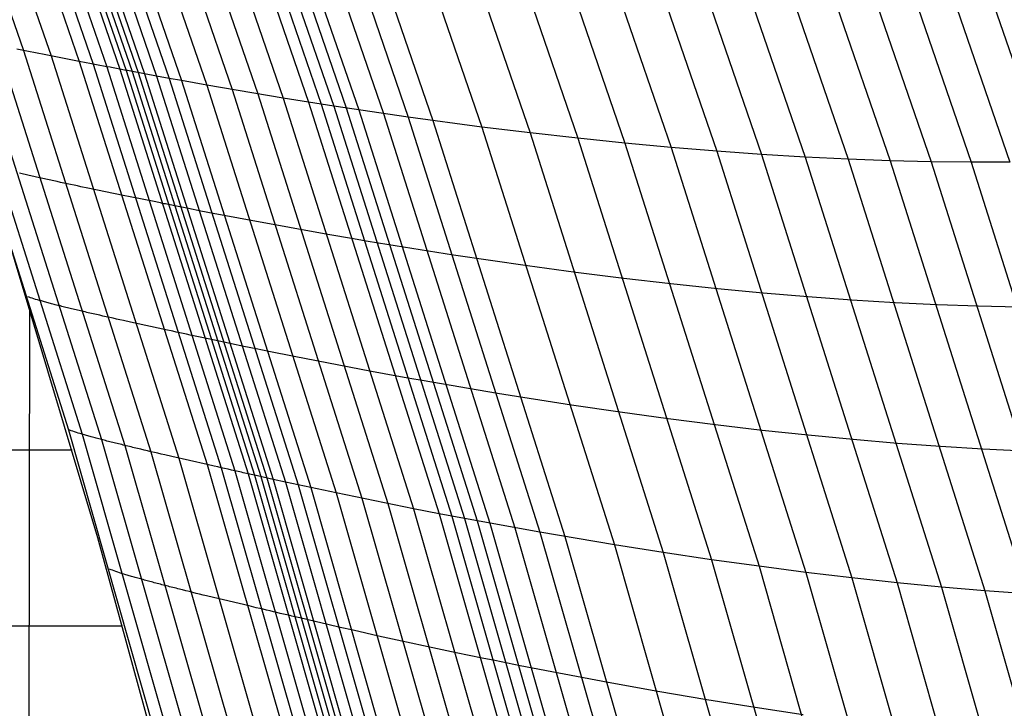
# Model space of a CAD drawing. Extents: x -260 to 296, y -277 to 294.
# Tile 166 of 241: x 219 to 236, y 39 to 51. Entities that reach past the tile are written whole.
import ezdxf

# ---------------------------------------------------------------- set-up
doc = ezdxf.new("R2010")
doc.units = 0
doc.layers.add('PREDEFINITO', color=7, linetype='CONTINUOUS')

msp = doc.modelspace()

# ---------------------------------------------------------------- linework, layer by layer
at = {"layer": 'PREDEFINITO'}
for p, q in [((217.053, 55.619, 438.934), (218.866, 50.362, 439.709)), ((217.541, 55.533, 438.893), (219.358, 50.264, 439.67)), ((218.038, 55.448, 438.881), (219.858, 50.166, 439.661)), ((218.284, 55.406, 438.862), (220.105, 50.119, 439.642)), ((218.523, 55.366, 438.821), (220.347, 50.072, 439.602)), ((218.754, 55.328, 438.749), (220.579, 50.028, 439.531)), ((218.865, 55.309, 438.699), (220.691, 50.007, 439.48)), ((218.973, 55.292, 438.637), (220.8, 49.986, 439.418)), ((219.079, 55.275, 438.569), (220.908, 49.966, 439.351)), ((219.187, 55.257, 438.504), (221.017, 49.945, 439.286)), ((219.403, 55.223, 438.38), (221.235, 49.905, 439.161)), ((219.621, 55.188, 438.262), (221.455, 49.864, 439.043)), ((219.841, 55.154, 438.15), (221.678, 49.824, 438.931)), ((220.286, 55.086, 437.94), (222.126, 49.744, 438.721)), ((220.734, 55.02, 437.743), (222.579, 49.666, 438.524)), ((221.185, 54.955, 437.552), (223.033, 49.589, 438.333)), ((221.635, 54.892, 437.359), (223.487, 49.514, 438.139)), ((222.082, 54.832, 437.156), (223.939, 49.442, 437.936)), ((222.304, 54.803, 437.049), (224.163, 49.406, 437.829)), ((222.525, 54.774, 436.937), (224.385, 49.372, 437.717)), ((222.744, 54.746, 436.822), (224.607, 49.338, 437.602)), ((222.964, 54.719, 436.707), (224.829, 49.304, 437.486)), ((223.402, 54.665, 436.474), (225.27, 49.239, 437.252)), ((223.838, 54.614, 436.237), (225.711, 49.176, 437.015)), ((224.273, 54.565, 435.997), (226.149, 49.115, 436.774)), ((225.135, 54.474, 435.504), (227.02, 49, 436.278)), ((225.988, 54.392, 434.988), (227.88, 48.895, 435.759)), ((226.828, 54.319, 434.45), (228.728, 48.799, 435.218)), ((227.657, 54.255, 433.892), (229.564, 48.713, 434.657)), ((228.473, 54.201, 433.317), (230.388, 48.636, 434.078)), ((229.275, 54.156, 432.722), (231.197, 48.569, 433.479)), ((230.063, 54.121, 432.11), (231.992, 48.512, 432.862)), ((235.106, 54.14, 427.386), (237.082, 48.389, 428.092)), ((230.835, 54.095, 431.481), (232.772, 48.464, 432.227)), ((231.592, 54.079, 430.835), (233.535, 48.427, 431.575)), ((232.331, 54.072, 430.173), (234.281, 48.399, 430.908)), ((233.053, 54.075, 429.497), (235.01, 48.382, 430.225)), ((233.757, 54.087, 428.807), (235.72, 48.374, 429.527)), ((234.442, 54.109, 428.103), (236.411, 48.377, 428.816)), ((217.428, 50.688, 441.71), (219.665, 43.618, 442.817)), ((217.665, 50.623, 440.778), (219.913, 43.538, 441.878)), ((217.998, 50.545, 440.185), (220.254, 43.444, 441.282)), ((218.406, 50.457, 439.855), (220.669, 43.339, 440.951)), ((218.807, 50.374, 439.72), (218.747, 50.386, 439.733)), ((218.866, 50.362, 439.709), (218.807, 50.374, 439.72)), ((218.926, 50.35, 439.7), (218.866, 50.362, 439.709)), ((218.866, 50.362, 439.709), (221.134, 43.227, 440.806)), ((218.987, 50.338, 439.693), (218.926, 50.35, 439.7)), ((219.048, 50.325, 439.686), (218.987, 50.338, 439.693)), ((219.109, 50.313, 439.681), (219.048, 50.325, 439.686)), ((219.233, 50.289, 439.674), (219.109, 50.313, 439.681)), ((219.858, 50.166, 439.661), (219.233, 50.289, 439.674)), ((219.358, 50.264, 439.67), (221.63, 43.113, 440.77)), ((219.982, 50.142, 439.654), (219.858, 50.166, 439.661)), ((219.858, 50.166, 439.661), (222.135, 42.998, 440.763)), ((220.044, 50.13, 439.649), (219.982, 50.142, 439.654)), ((220.105, 50.119, 439.642), (220.044, 50.13, 439.649)), ((220.166, 50.107, 439.635), (220.105, 50.119, 439.642)), ((220.105, 50.119, 439.642), (222.384, 42.943, 440.746)), ((220.227, 50.095, 439.626), (220.166, 50.107, 439.635)), ((220.287, 50.084, 439.615), (220.227, 50.095, 439.626)), ((220.347, 50.072, 439.602), (220.287, 50.084, 439.615)), ((220.406, 50.061, 439.588), (220.347, 50.072, 439.602)), ((220.347, 50.072, 439.602), (222.627, 42.888, 440.707)), ((220.435, 50.056, 439.58), (220.406, 50.061, 439.588)), ((220.464, 50.05, 439.571), (220.435, 50.056, 439.58)), ((220.493, 50.044, 439.562), (220.464, 50.05, 439.571)), ((220.522, 50.039, 439.552), (220.493, 50.044, 439.562)), ((220.551, 50.034, 439.542), (220.522, 50.039, 439.552)), ((220.579, 50.028, 439.531), (220.551, 50.034, 439.542)), ((220.608, 50.023, 439.519), (220.579, 50.028, 439.531)), ((220.579, 50.028, 439.531), (222.862, 42.835, 440.636)), ((220.636, 50.017, 439.507), (220.608, 50.023, 439.519)), ((220.664, 50.012, 439.494), (220.636, 50.017, 439.507)), ((220.691, 50.007, 439.48), (220.664, 50.012, 439.494)), ((220.719, 50.002, 439.466), (220.691, 50.007, 439.48)), ((220.691, 50.007, 439.48), (222.976, 42.81, 440.585)), ((220.746, 49.996, 439.45), (220.719, 50.002, 439.466)), ((221.017, 49.945, 439.286), (220.746, 49.996, 439.45)), ((220.8, 49.986, 439.418), (223.086, 42.785, 440.523)), ((220.908, 49.966, 439.351), (223.196, 42.761, 440.455)), ((221.235, 49.905, 439.161), (221.017, 49.945, 439.286)), ((221.017, 49.945, 439.286), (223.305, 42.736, 440.39)), ((221.455, 49.864, 439.043), (221.235, 49.905, 439.161)), ((221.235, 49.905, 439.161), (223.527, 42.687, 440.265)), ((221.678, 49.824, 438.931), (221.455, 49.864, 439.043)), ((221.455, 49.864, 439.043), (223.75, 42.639, 440.147)), ((222.126, 49.744, 438.721), (221.678, 49.824, 438.931)), ((221.678, 49.824, 438.931), (223.975, 42.59, 440.035)), ((223.487, 49.514, 438.139), (222.126, 49.744, 438.721)), ((222.126, 49.744, 438.721), (224.429, 42.494, 439.825)), ((222.579, 49.666, 438.524), (224.886, 42.399, 439.628)), ((223.033, 49.589, 438.333), (225.346, 42.306, 439.437)), ((223.939, 49.442, 437.936), (223.487, 49.514, 438.139)), ((223.487, 49.514, 438.139), (225.805, 42.215, 439.243)), ((224.163, 49.406, 437.829), (223.939, 49.442, 437.936)), ((223.939, 49.442, 437.936), (226.261, 42.126, 439.04)), ((224.385, 49.372, 437.717), (224.163, 49.406, 437.829)), ((224.163, 49.406, 437.829), (226.488, 42.082, 438.933)), ((225.711, 49.176, 437.015), (224.385, 49.372, 437.717)), ((224.385, 49.372, 437.717), (226.713, 42.04, 438.82)), ((224.607, 49.338, 437.602), (226.937, 41.998, 438.705)), ((224.829, 49.304, 437.486), (227.161, 41.956, 438.588)), ((225.27, 49.239, 437.252), (227.608, 41.875, 438.354)), ((227.02, 49, 436.278), (225.711, 49.176, 437.015)), ((225.711, 49.176, 437.015), (228.053, 41.795, 438.116)), ((226.149, 49.115, 436.774), (228.497, 41.718, 437.873)), ((227.88, 48.895, 435.759), (227.02, 49, 436.278)), ((227.02, 49, 436.278), (229.377, 41.572, 437.375)), ((228.728, 48.799, 435.218), (227.88, 48.895, 435.759)), ((227.88, 48.895, 435.759), (230.247, 41.435, 436.853)), ((229.564, 48.713, 434.657), (228.728, 48.799, 435.218)), ((228.728, 48.799, 435.218), (231.104, 41.307, 436.307)), ((230.388, 48.636, 434.078), (229.564, 48.713, 434.657)), ((229.564, 48.713, 434.657), (231.95, 41.19, 435.742)), ((231.197, 48.569, 433.479), (230.388, 48.636, 434.078)), ((230.388, 48.636, 434.078), (232.783, 41.083, 435.157)), ((231.992, 48.512, 432.862), (231.197, 48.569, 433.479)), ((231.197, 48.569, 433.479), (233.602, 40.985, 434.552)), ((232.772, 48.464, 432.227), (231.992, 48.512, 432.862)), ((231.992, 48.512, 432.862), (234.405, 40.898, 433.928)), ((218.149, 48.484, 442.055), (220.181, 41.705, 442.845)), ((233.535, 48.427, 431.575), (232.772, 48.464, 432.227)), ((232.772, 48.464, 432.227), (235.194, 40.822, 433.287)), ((234.281, 48.399, 430.908), (233.535, 48.427, 431.575)), ((233.535, 48.427, 431.575), (235.966, 40.756, 432.628)), ((235.01, 48.382, 430.225), (234.281, 48.399, 430.908)), ((234.281, 48.399, 430.908), (236.72, 40.7, 431.952)), ((235.72, 48.374, 429.527), (235.01, 48.382, 430.225)), ((235.01, 48.382, 430.225), (237.457, 40.655, 431.26)), ((236.411, 48.377, 428.816), (235.72, 48.374, 429.527)), ((235.72, 48.374, 429.527), (238.175, 40.62, 430.553)), ((218.82, 48.174, 440.496), (218.796, 48.179, 440.522)), ((218.844, 48.168, 440.47), (218.82, 48.174, 440.496)), ((218.869, 48.162, 440.445), (218.844, 48.168, 440.47)), ((218.894, 48.157, 440.422), (218.869, 48.162, 440.445)), ((218.919, 48.151, 440.399), (218.894, 48.157, 440.422)), ((218.944, 48.145, 440.377), (218.919, 48.151, 440.399)), ((218.97, 48.139, 440.356), (218.944, 48.145, 440.377)), ((218.995, 48.133, 440.336), (218.97, 48.139, 440.356)), ((219.021, 48.127, 440.317), (218.995, 48.133, 440.336)), ((219.048, 48.121, 440.299), (219.021, 48.127, 440.317)), ((219.074, 48.115, 440.281), (219.048, 48.121, 440.299)), ((219.101, 48.109, 440.265), (219.074, 48.115, 440.281)), ((219.128, 48.103, 440.249), (219.101, 48.109, 440.265)), ((219.155, 48.097, 440.234), (219.128, 48.103, 440.249)), ((219.182, 48.091, 440.219), (219.155, 48.097, 440.234)), ((219.21, 48.085, 440.206), (219.182, 48.091, 440.219)), ((219.238, 48.079, 440.193), (219.21, 48.085, 440.206)), ((219.266, 48.073, 440.18), (219.238, 48.079, 440.193)), ((219.294, 48.067, 440.169), (219.266, 48.073, 440.18)), ((219.322, 48.06, 440.158), (219.294, 48.067, 440.169)), ((219.351, 48.054, 440.147), (219.322, 48.06, 440.158)), ((219.379, 48.048, 440.137), (219.351, 48.054, 440.147)), ((219.408, 48.042, 440.128), (219.379, 48.048, 440.137)), ((219.437, 48.035, 440.12), (219.408, 48.042, 440.128)), ((219.466, 48.029, 440.112), (219.437, 48.035, 440.12)), ((219.525, 48.016, 440.097), (219.466, 48.029, 440.112)), ((219.585, 48.004, 440.085), (219.525, 48.016, 440.097)), ((219.645, 47.991, 440.074), (219.585, 48.004, 440.085)), ((219.705, 47.978, 440.065), (219.645, 47.991, 440.074)), ((219.766, 47.965, 440.057), (219.705, 47.978, 440.065)), ((219.827, 47.952, 440.051), (219.766, 47.965, 440.057)), ((219.889, 47.939, 440.046), (219.827, 47.952, 440.051)), ((220.013, 47.913, 440.04), (219.889, 47.939, 440.046)), ((220.64, 47.784, 440.027), (220.013, 47.913, 440.04)), ((220.764, 47.759, 440.02), (220.64, 47.784, 440.027)), ((220.826, 47.746, 440.015), (220.764, 47.759, 440.02)), ((220.887, 47.734, 440.009), (220.826, 47.746, 440.015)), ((220.948, 47.721, 440.002), (220.887, 47.734, 440.009)), ((221.009, 47.709, 439.993), (220.948, 47.721, 440.002)), ((221.069, 47.697, 439.982), (221.009, 47.709, 439.993)), ((221.129, 47.685, 439.969), (221.069, 47.697, 439.982)), ((221.189, 47.673, 439.955), (221.129, 47.685, 439.969)), ((221.218, 47.667, 439.947), (221.189, 47.673, 439.955)), ((221.247, 47.661, 439.938), (221.218, 47.667, 439.947)), ((221.276, 47.655, 439.929), (221.247, 47.661, 439.938)), ((221.305, 47.649, 439.919), (221.276, 47.655, 439.929)), ((221.334, 47.643, 439.909), (221.305, 47.649, 439.919)), ((221.363, 47.637, 439.898), (221.334, 47.643, 439.909)), ((221.391, 47.632, 439.886), (221.363, 47.637, 439.898)), ((221.419, 47.626, 439.874), (221.391, 47.632, 439.886)), ((221.448, 47.62, 439.861), (221.419, 47.626, 439.874)), ((221.475, 47.615, 439.847), (221.448, 47.62, 439.861)), ((221.503, 47.609, 439.833), (221.475, 47.615, 439.847)), ((221.531, 47.604, 439.817), (221.503, 47.609, 439.833)), ((221.802, 47.549, 439.653), (221.531, 47.604, 439.817)), ((222.021, 47.506, 439.528), (221.802, 47.549, 439.653)), ((222.243, 47.463, 439.41), (222.021, 47.506, 439.528)), ((222.466, 47.42, 439.298), (222.243, 47.463, 439.41)), ((222.916, 47.335, 439.088), (222.466, 47.42, 439.298)), ((224.283, 47.088, 438.506), (222.916, 47.335, 439.088)), ((224.736, 47.01, 438.303), (224.283, 47.088, 438.506)), ((224.961, 46.972, 438.196), (224.736, 47.01, 438.303)), ((225.184, 46.935, 438.084), (224.961, 46.972, 438.196)), ((226.515, 46.723, 437.381), (225.184, 46.935, 438.084)), ((227.829, 46.531, 436.643), (226.515, 46.723, 437.381)), ((228.692, 46.415, 436.123), (227.829, 46.531, 436.643)), ((229.544, 46.309, 435.58), (228.692, 46.415, 436.123)), ((230.383, 46.212, 435.018), (229.544, 46.309, 435.58)), ((231.21, 46.125, 434.436), (230.383, 46.212, 435.018)), ((232.022, 46.048, 433.836), (231.21, 46.125, 434.436)), ((218.966, 45.973, 442.309), (218.942, 45.982, 442.447)), ((218.993, 45.964, 442.177), (218.966, 45.973, 442.309)), ((219.021, 45.955, 442.051), (218.993, 45.964, 442.177)), ((219.051, 45.946, 441.931), (219.021, 45.955, 442.051)), ((219.082, 45.936, 441.817), (219.051, 45.946, 441.931)), ((219.115, 45.927, 441.709), (219.082, 45.936, 441.817)), ((219.15, 45.917, 441.607), (219.115, 45.927, 441.709)), ((219.186, 45.907, 441.51), (219.15, 45.917, 441.607)), ((219.223, 45.896, 441.419), (219.186, 45.907, 441.51)), ((219.243, 45.891, 441.375), (219.223, 45.896, 441.419)), ((219.263, 45.885, 441.332), (219.243, 45.891, 441.375)), ((219.283, 45.88, 441.291), (219.263, 45.885, 441.332)), ((232.82, 45.981, 433.216), (232.022, 46.048, 433.836)), ((233.603, 45.924, 432.579), (232.82, 45.981, 433.216)), ((234.369, 45.877, 431.925), (233.603, 45.924, 432.579)), ((218.802, -72.49, 462.728), (218.978, 45.786, 442.354)), ((219.303, 45.875, 441.251), (219.283, 45.88, 441.291)), ((219.324, 45.869, 441.212), (219.303, 45.875, 441.251)), ((219.345, 45.864, 441.175), (219.324, 45.869, 441.212)), ((219.366, 45.858, 441.138), (219.345, 45.864, 441.175)), ((219.388, 45.852, 441.103), (219.366, 45.858, 441.138)), ((219.41, 45.847, 441.069), (219.388, 45.852, 441.103)), ((219.432, 45.841, 441.036), (219.41, 45.847, 441.069)), ((219.455, 45.835, 441.004), (219.432, 45.841, 441.036)), ((219.478, 45.829, 440.974), (219.455, 45.835, 441.004)), ((219.501, 45.824, 440.944), (219.478, 45.829, 440.974)), ((219.525, 45.818, 440.915), (219.501, 45.824, 440.944)), ((219.548, 45.812, 440.888), (219.525, 45.818, 440.915)), ((219.573, 45.806, 440.861), (219.548, 45.812, 440.888)), ((219.597, 45.8, 440.835), (219.573, 45.806, 440.861)), ((219.622, 45.794, 440.811), (219.597, 45.8, 440.835)), ((219.647, 45.788, 440.787), (219.622, 45.794, 440.811)), ((219.672, 45.781, 440.764), (219.647, 45.788, 440.787)), ((219.697, 45.775, 440.743), (219.672, 45.781, 440.764)), ((219.723, 45.769, 440.722), (219.697, 45.775, 440.743)), ((219.749, 45.763, 440.702), (219.723, 45.769, 440.722)), ((219.775, 45.757, 440.682), (219.749, 45.763, 440.702)), ((219.801, 45.75, 440.664), (219.775, 45.757, 440.682)), ((219.828, 45.744, 440.647), (219.801, 45.75, 440.664)), ((219.855, 45.738, 440.63), (219.828, 45.744, 440.647)), ((219.882, 45.731, 440.614), (219.855, 45.738, 440.63)), ((219.909, 45.725, 440.599), (219.882, 45.731, 440.614)), ((219.937, 45.718, 440.584), (219.909, 45.725, 440.599)), ((219.964, 45.712, 440.571), (219.937, 45.718, 440.584)), ((219.992, 45.705, 440.558), (219.964, 45.712, 440.571)), ((235.118, 45.84, 431.255), (234.369, 45.877, 431.925)), ((235.85, 45.814, 430.569), (235.118, 45.84, 431.255)), ((236.562, 45.797, 429.868), (235.85, 45.814, 430.569)), ((220.02, 45.699, 440.545), (219.992, 45.705, 440.558)), ((220.049, 45.692, 440.534), (220.02, 45.699, 440.545)), ((220.077, 45.686, 440.523), (220.049, 45.692, 440.534)), ((220.106, 45.679, 440.513), (220.077, 45.686, 440.523)), ((220.134, 45.673, 440.503), (220.106, 45.679, 440.513)), ((220.163, 45.666, 440.494), (220.134, 45.673, 440.503)), ((220.193, 45.659, 440.485), (220.163, 45.666, 440.494)), ((220.222, 45.653, 440.477), (220.193, 45.659, 440.485)), ((220.281, 45.639, 440.463), (220.222, 45.653, 440.477)), ((220.34, 45.626, 440.45), (220.281, 45.639, 440.463)), ((220.401, 45.612, 440.44), (220.34, 45.626, 440.45)), ((220.461, 45.599, 440.431), (220.401, 45.612, 440.44)), ((220.522, 45.585, 440.423), (220.461, 45.599, 440.431)), ((220.583, 45.572, 440.417), (220.522, 45.585, 440.423)), ((220.645, 45.558, 440.412), (220.583, 45.572, 440.417)), ((220.77, 45.531, 440.406), (220.645, 45.558, 440.412)), ((221.398, 45.394, 440.394), (220.77, 45.531, 440.406)), ((221.523, 45.368, 440.388), (221.398, 45.394, 440.394)), ((221.585, 45.355, 440.383), (221.523, 45.368, 440.388)), ((221.647, 45.341, 440.377), (221.585, 45.355, 440.383)), ((221.708, 45.328, 440.37), (221.647, 45.341, 440.377)), ((221.769, 45.315, 440.361), (221.708, 45.328, 440.37)), ((221.83, 45.302, 440.35), (221.769, 45.315, 440.361)), ((221.89, 45.29, 440.338), (221.83, 45.302, 440.35)), ((221.949, 45.277, 440.323), (221.89, 45.29, 440.338)), ((221.979, 45.271, 440.315), (221.949, 45.277, 440.323)), ((222.008, 45.264, 440.306), (221.979, 45.271, 440.315)), ((222.037, 45.258, 440.297), (222.008, 45.264, 440.306)), ((222.066, 45.252, 440.288), (222.037, 45.258, 440.297)), ((222.095, 45.246, 440.277), (222.066, 45.252, 440.288)), ((222.124, 45.24, 440.266), (222.095, 45.246, 440.277)), ((222.152, 45.234, 440.255), (222.124, 45.24, 440.266)), ((222.181, 45.228, 440.242), (222.152, 45.234, 440.255)), ((222.209, 45.222, 440.229), (222.181, 45.228, 440.242)), ((222.237, 45.216, 440.216), (222.209, 45.222, 440.229)), ((222.265, 45.21, 440.201), (222.237, 45.216, 440.216)), ((222.292, 45.204, 440.186), (222.265, 45.21, 440.201)), ((222.565, 45.146, 440.021), (222.292, 45.204, 440.186)), ((222.785, 45.1, 439.896), (222.565, 45.146, 440.021)), ((223.008, 45.054, 439.778), (222.785, 45.1, 439.896)), ((223.232, 45.008, 439.666), (223.008, 45.054, 439.778)), ((223.684, 44.918, 439.456), (223.232, 45.008, 439.666)), ((225.055, 44.655, 438.874), (223.684, 44.918, 439.456)), ((225.51, 44.571, 438.671), (225.055, 44.655, 438.874)), ((225.736, 44.531, 438.564), (225.51, 44.571, 438.671)), ((225.96, 44.491, 438.452), (225.736, 44.531, 438.564)), ((227.296, 44.263, 437.748), (225.96, 44.491, 438.452)), ((228.615, 44.055, 437.008), (227.296, 44.263, 437.748)), ((229.481, 43.928, 436.487), (228.615, 44.055, 437.008)), ((230.336, 43.812, 435.943), (229.481, 43.928, 436.487)), ((231.178, 43.705, 435.379), (230.336, 43.812, 435.943)), ((219.665, 43.618, 442.817), (221.792, 36.16, 443.984)), ((219.69, 43.609, 442.678), (219.665, 43.618, 442.817)), ((219.717, 43.6, 442.546), (219.69, 43.609, 442.678)), ((232.008, 43.607, 434.796), (231.178, 43.705, 435.379)), ((98.439, 43.529, 463.559), (219.73, 43.26, 442.652)), ((219.746, 43.59, 442.42), (219.717, 43.6, 442.546)), ((219.776, 43.58, 442.3), (219.746, 43.59, 442.42)), ((219.808, 43.57, 442.186), (219.776, 43.58, 442.3)), ((219.841, 43.56, 442.077), (219.808, 43.57, 442.186)), ((219.876, 43.549, 441.975), (219.841, 43.56, 442.077)), ((219.913, 43.538, 441.878), (219.876, 43.549, 441.975)), ((219.951, 43.527, 441.786), (219.913, 43.538, 441.878)), ((219.913, 43.538, 441.878), (222.05, 36.062, 443.038)), ((219.97, 43.521, 441.742), (219.951, 43.527, 441.786)), ((219.99, 43.516, 441.7), (219.97, 43.521, 441.742)), ((220.01, 43.51, 441.658), (219.99, 43.516, 441.7)), ((220.031, 43.504, 441.618), (220.01, 43.51, 441.658)), ((220.052, 43.498, 441.579), (220.031, 43.504, 441.618)), ((220.073, 43.492, 441.542), (220.052, 43.498, 441.579)), ((220.095, 43.486, 441.505), (220.073, 43.492, 441.542)), ((220.117, 43.48, 441.47), (220.095, 43.486, 441.505)), ((220.139, 43.474, 441.436), (220.117, 43.48, 441.47)), ((220.161, 43.468, 441.403), (220.139, 43.474, 441.436)), ((220.184, 43.462, 441.371), (220.161, 43.468, 441.403)), ((220.207, 43.456, 441.34), (220.184, 43.462, 441.371)), ((220.231, 43.45, 441.31), (220.207, 43.456, 441.34)), ((220.254, 43.444, 441.282), (220.231, 43.45, 441.31)), ((220.278, 43.437, 441.254), (220.254, 43.444, 441.282)), ((220.254, 43.444, 441.282), (222.4, 35.951, 442.438)), ((220.303, 43.431, 441.227), (220.278, 43.437, 441.254)), ((232.824, 43.52, 434.193), (232.008, 43.607, 434.796)), ((233.625, 43.443, 433.572), (232.824, 43.52, 434.193)), ((234.41, 43.376, 432.932), (233.625, 43.443, 433.572)), ((220.327, 43.425, 441.202), (220.303, 43.431, 441.227)), ((220.352, 43.418, 441.177), (220.327, 43.425, 441.202)), ((220.377, 43.412, 441.153), (220.352, 43.418, 441.177)), ((220.402, 43.405, 441.131), (220.377, 43.412, 441.153)), ((220.428, 43.399, 441.109), (220.402, 43.405, 441.131)), ((220.454, 43.392, 441.088), (220.428, 43.399, 441.109)), ((220.48, 43.386, 441.068), (220.454, 43.392, 441.088)), ((220.506, 43.379, 441.049), (220.48, 43.386, 441.068)), ((220.533, 43.373, 441.03), (220.506, 43.379, 441.049)), ((220.559, 43.366, 441.013), (220.533, 43.373, 441.03)), ((220.586, 43.359, 440.996), (220.559, 43.366, 441.013)), ((220.614, 43.353, 440.98), (220.586, 43.359, 440.996)), ((220.641, 43.346, 440.965), (220.614, 43.353, 440.98)), ((220.669, 43.339, 440.951), (220.641, 43.346, 440.965)), ((220.696, 43.332, 440.937), (220.669, 43.339, 440.951)), ((220.669, 43.339, 440.951), (222.821, 35.829, 442.107)), ((220.724, 43.325, 440.924), (220.696, 43.332, 440.937)), ((220.753, 43.318, 440.912), (220.724, 43.325, 440.924)), ((220.781, 43.312, 440.9), (220.753, 43.318, 440.912)), ((220.809, 43.305, 440.889), (220.781, 43.312, 440.9)), ((220.838, 43.298, 440.879), (220.809, 43.305, 440.889)), ((220.867, 43.291, 440.869), (220.838, 43.298, 440.879)), ((220.896, 43.284, 440.86), (220.867, 43.291, 440.869)), ((220.925, 43.277, 440.852), (220.896, 43.284, 440.86)), ((220.955, 43.27, 440.844), (220.925, 43.277, 440.852)), ((221.014, 43.256, 440.829), (220.955, 43.27, 440.844)), ((235.179, 43.32, 432.276), (234.41, 43.376, 432.932)), ((235.931, 43.274, 431.603), (235.179, 43.32, 432.276)), ((236.665, 43.238, 430.914), (235.931, 43.274, 431.603)), ((221.074, 43.242, 440.817), (221.014, 43.256, 440.829)), ((221.134, 43.227, 440.806), (221.074, 43.242, 440.817)), ((221.195, 43.213, 440.797), (221.134, 43.227, 440.806)), ((221.134, 43.227, 440.806), (223.291, 35.7, 441.964)), ((221.256, 43.199, 440.79), (221.195, 43.213, 440.797)), ((221.318, 43.185, 440.784), (221.256, 43.199, 440.79)), ((221.38, 43.17, 440.779), (221.318, 43.185, 440.784)), ((221.504, 43.142, 440.773), (221.38, 43.17, 440.779)), ((222.135, 42.998, 440.763), (221.504, 43.142, 440.773)), ((221.63, 43.113, 440.77), (223.791, 35.568, 441.93)), ((222.26, 42.97, 440.756), (222.135, 42.998, 440.763)), ((222.135, 42.998, 440.763), (224.3, 35.436, 441.926)), ((222.322, 42.956, 440.752), (222.26, 42.97, 440.756)), ((222.384, 42.943, 440.746), (222.322, 42.956, 440.752)), ((222.445, 42.929, 440.738), (222.384, 42.943, 440.746)), ((222.384, 42.943, 440.746), (224.551, 35.371, 441.91)), ((222.506, 42.915, 440.73), (222.445, 42.929, 440.738)), ((222.567, 42.902, 440.719), (222.506, 42.915, 440.73)), ((222.627, 42.888, 440.707), (222.567, 42.902, 440.719)), ((222.687, 42.875, 440.692), (222.627, 42.888, 440.707)), ((222.627, 42.888, 440.707), (224.796, 35.308, 441.871)), ((222.716, 42.868, 440.684), (222.687, 42.875, 440.692)), ((222.746, 42.862, 440.676), (222.716, 42.868, 440.684)), ((222.775, 42.855, 440.667), (222.746, 42.862, 440.676)), ((222.804, 42.848, 440.657), (222.775, 42.855, 440.667)), ((222.833, 42.842, 440.647), (222.804, 42.848, 440.657)), ((222.862, 42.835, 440.636), (222.833, 42.842, 440.647)), ((222.891, 42.829, 440.624), (222.862, 42.835, 440.636)), ((222.862, 42.835, 440.636), (225.034, 35.247, 441.801)), ((222.919, 42.823, 440.612), (222.891, 42.829, 440.624)), ((222.948, 42.816, 440.599), (222.919, 42.823, 440.612)), ((222.976, 42.81, 440.585), (222.948, 42.816, 440.599)), ((223.004, 42.804, 440.57), (222.976, 42.81, 440.585)), ((222.976, 42.81, 440.585), (225.149, 35.217, 441.75)), ((223.031, 42.798, 440.555), (223.004, 42.804, 440.57)), ((223.305, 42.736, 440.39), (223.031, 42.798, 440.555)), ((223.086, 42.785, 440.523), (225.261, 35.188, 441.688)), ((223.196, 42.761, 440.455), (225.371, 35.159, 441.621)), ((223.527, 42.687, 440.265), (223.305, 42.736, 440.39)), ((223.305, 42.736, 440.39), (225.482, 35.13, 441.555)), ((223.75, 42.639, 440.147), (223.527, 42.687, 440.265)), ((223.527, 42.687, 440.265), (225.706, 35.073, 441.43)), ((223.975, 42.59, 440.035), (223.75, 42.639, 440.147)), ((223.75, 42.639, 440.147), (225.932, 35.015, 441.312)), ((224.429, 42.494, 439.825), (223.975, 42.59, 440.035)), ((223.975, 42.59, 440.035), (226.16, 34.958, 441.2)), ((225.805, 42.215, 439.243), (224.429, 42.494, 439.825)), ((224.429, 42.494, 439.825), (226.619, 34.844, 440.991)), ((224.886, 42.399, 439.628), (227.081, 34.732, 440.794)), ((225.346, 42.306, 439.437), (227.545, 34.622, 440.602)), ((226.261, 42.126, 439.04), (225.805, 42.215, 439.243)), ((225.805, 42.215, 439.243), (228.009, 34.513, 440.408)), ((226.488, 42.082, 438.933), (226.261, 42.126, 439.04)), ((226.261, 42.126, 439.04), (228.47, 34.407, 440.205)), ((226.713, 42.04, 438.82), (226.488, 42.082, 438.933)), ((226.488, 42.082, 438.933), (228.699, 34.355, 440.097)), ((228.053, 41.795, 438.116), (226.713, 42.04, 438.82)), ((226.713, 42.04, 438.82), (228.927, 34.304, 439.985)), ((226.937, 41.998, 438.705), (229.153, 34.253, 439.869)), ((227.161, 41.956, 438.588), (229.38, 34.203, 439.752)), ((227.608, 41.875, 438.354), (229.831, 34.104, 439.516)), ((220.181, 41.705, 442.845), (222.052, 34.884, 443.753)), ((229.377, 41.572, 437.375), (228.053, 41.795, 438.116)), ((228.053, 41.795, 438.116), (230.281, 34.008, 439.277)), ((228.497, 41.718, 437.873), (230.729, 33.914, 439.034)), ((230.247, 41.435, 436.853), (229.377, 41.572, 437.375)), ((229.377, 41.572, 437.375), (231.619, 33.734, 438.532)), ((231.104, 41.307, 436.307), (230.247, 41.435, 436.853)), ((230.247, 41.435, 436.853), (232.498, 33.563, 438.006)), ((231.95, 41.19, 435.742), (231.104, 41.307, 436.307)), ((231.104, 41.307, 436.307), (233.365, 33.403, 437.456)), ((232.783, 41.083, 435.157), (231.95, 41.19, 435.742)), ((231.95, 41.19, 435.742), (234.219, 33.253, 436.886)), ((220.424, 41.129, 443.066), (220.398, 41.139, 443.205)), ((220.451, 41.119, 442.933), (220.424, 41.129, 443.066)), ((220.48, 41.109, 442.807), (220.451, 41.119, 442.933)), ((220.511, 41.098, 442.686), (220.48, 41.109, 442.807)), ((220.543, 41.087, 442.572), (220.511, 41.098, 442.686)), ((220.577, 41.076, 442.463), (220.543, 41.087, 442.572)), ((220.613, 41.065, 442.361), (220.577, 41.076, 442.463)), ((220.65, 41.053, 442.263), (220.613, 41.065, 442.361)), ((220.688, 41.041, 442.171), (220.65, 41.053, 442.263)), ((220.708, 41.035, 442.127), (220.688, 41.041, 442.171)), ((220.728, 41.029, 442.085), (220.708, 41.035, 442.127)), ((220.748, 41.023, 442.043), (220.728, 41.029, 442.085)), ((220.769, 41.017, 442.003), (220.748, 41.023, 442.043)), ((220.79, 41.011, 441.964), (220.769, 41.017, 442.003)), ((220.812, 41.005, 441.927), (220.79, 41.011, 441.964)), ((220.833, 40.998, 441.89), (220.812, 41.005, 441.927)), ((220.855, 40.992, 441.855), (220.833, 40.998, 441.89)), ((220.878, 40.986, 441.82), (220.855, 40.992, 441.855)), ((220.9, 40.979, 441.787), (220.878, 40.986, 441.82)), ((233.602, 40.985, 434.552), (232.783, 41.083, 435.157)), ((232.783, 41.083, 435.157), (235.061, 33.113, 436.296)), ((234.405, 40.898, 433.928), (233.602, 40.985, 434.552)), ((233.602, 40.985, 434.552), (235.888, 32.984, 435.685)), ((220.923, 40.973, 441.755), (220.9, 40.979, 441.787)), ((220.947, 40.966, 441.725), (220.923, 40.973, 441.755)), ((220.97, 40.96, 441.695), (220.947, 40.966, 441.725)), ((220.994, 40.953, 441.666), (220.97, 40.96, 441.695)), ((221.018, 40.946, 441.638), (220.994, 40.953, 441.666)), ((221.043, 40.94, 441.612), (221.018, 40.946, 441.638)), ((221.067, 40.933, 441.586), (221.043, 40.94, 441.612)), ((221.092, 40.926, 441.562), (221.067, 40.933, 441.586)), ((221.117, 40.92, 441.538), (221.092, 40.926, 441.562)), ((221.143, 40.913, 441.515), (221.117, 40.92, 441.538)), ((221.169, 40.906, 441.493), (221.143, 40.913, 441.515)), ((221.194, 40.899, 441.472), (221.169, 40.906, 441.493)), ((221.221, 40.892, 441.452), (221.194, 40.899, 441.472)), ((221.247, 40.885, 441.433), (221.221, 40.892, 441.452)), ((221.274, 40.878, 441.415), (221.247, 40.885, 441.433)), ((221.301, 40.871, 441.397), (221.274, 40.878, 441.415)), ((221.328, 40.864, 441.38), (221.301, 40.871, 441.397)), ((221.355, 40.857, 441.365), (221.328, 40.864, 441.38)), ((221.383, 40.85, 441.349), (221.355, 40.857, 441.365)), ((221.41, 40.843, 441.335), (221.383, 40.85, 441.349)), ((221.438, 40.835, 441.321), (221.41, 40.843, 441.335)), ((221.466, 40.828, 441.308), (221.438, 40.835, 441.321)), ((221.495, 40.821, 441.296), (221.466, 40.828, 441.308)), ((221.523, 40.814, 441.285), (221.495, 40.821, 441.296)), ((221.552, 40.807, 441.274), (221.523, 40.814, 441.285)), ((221.581, 40.799, 441.263), (221.552, 40.807, 441.274)), ((235.194, 40.822, 433.287), (234.405, 40.898, 433.928)), ((234.405, 40.898, 433.928), (236.701, 32.866, 435.054)), ((235.966, 40.756, 432.628), (235.194, 40.822, 433.287)), ((235.194, 40.822, 433.287), (237.497, 32.758, 434.405)), ((221.61, 40.792, 441.254), (221.581, 40.799, 441.263)), ((221.639, 40.785, 441.245), (221.61, 40.792, 441.254)), ((221.668, 40.777, 441.236), (221.639, 40.785, 441.245)), ((221.698, 40.77, 441.228), (221.668, 40.777, 441.236)), ((221.757, 40.755, 441.214), (221.698, 40.77, 441.228)), ((221.817, 40.74, 441.202), (221.757, 40.755, 441.214)), ((221.878, 40.725, 441.191), (221.817, 40.74, 441.202)), ((221.939, 40.71, 441.182), (221.878, 40.725, 441.191)), ((222, 40.695, 441.175), (221.939, 40.71, 441.182)), ((222.062, 40.68, 441.169), (222, 40.695, 441.175)), ((222.124, 40.665, 441.165), (222.062, 40.68, 441.169)), ((222.249, 40.635, 441.158), (222.124, 40.665, 441.165)), ((222.881, 40.485, 441.149), (222.249, 40.635, 441.158)), ((236.72, 40.7, 431.952), (235.966, 40.756, 432.628)), ((235.966, 40.756, 432.628), (238.277, 32.662, 433.738)), ((223.006, 40.455, 441.143), (222.881, 40.485, 441.149)), ((98.437, 40.396, 463.668), (220.628, 40.13, 443.045)), ((223.069, 40.44, 441.138), (223.006, 40.455, 441.143)), ((223.131, 40.426, 441.133), (223.069, 40.44, 441.138)), ((223.192, 40.411, 441.125), (223.131, 40.426, 441.133)), ((223.254, 40.397, 441.117), (223.192, 40.411, 441.125)), ((223.315, 40.383, 441.106), (223.254, 40.397, 441.117)), ((223.375, 40.369, 441.094), (223.315, 40.383, 441.106)), ((223.435, 40.354, 441.079), (223.375, 40.369, 441.094)), ((223.464, 40.347, 441.071), (223.435, 40.354, 441.079)), ((223.494, 40.34, 441.063), (223.464, 40.347, 441.071)), ((223.523, 40.334, 441.054), (223.494, 40.34, 441.063)), ((223.553, 40.327, 441.044), (223.523, 40.334, 441.054)), ((223.582, 40.32, 441.034), (223.553, 40.327, 441.044)), ((223.611, 40.313, 441.023), (223.582, 40.32, 441.034)), ((223.64, 40.306, 441.011), (223.611, 40.313, 441.023)), ((223.668, 40.299, 440.999), (223.64, 40.306, 441.011)), ((223.697, 40.293, 440.986), (223.668, 40.299, 440.999)), ((223.725, 40.286, 440.972), (223.697, 40.293, 440.986)), ((223.753, 40.279, 440.958), (223.725, 40.286, 440.972)), ((223.781, 40.273, 440.942), (223.753, 40.279, 440.958)), ((224.056, 40.208, 440.777), (223.781, 40.273, 440.942)), ((224.278, 40.156, 440.652), (224.056, 40.208, 440.777)), ((224.502, 40.105, 440.534), (224.278, 40.156, 440.652)), ((224.728, 40.053, 440.422), (224.502, 40.105, 440.534)), ((225.183, 39.951, 440.213), (224.728, 40.053, 440.422)), ((226.565, 39.655, 439.631), (225.183, 39.951, 440.213)), ((227.023, 39.56, 439.427), (226.565, 39.655, 439.631)), ((227.25, 39.514, 439.32), (227.023, 39.56, 439.427)), ((227.701, 39.423, 439.092), (227.25, 39.514, 439.32)), ((229.266, 39.124, 438.259), (227.701, 39.423, 439.092)), ((230.15, 38.966, 437.759), (229.266, 39.124, 438.259)), ((231.023, 38.818, 437.236), (230.15, 38.966, 437.759)), ((231.883, 38.68, 436.689), (231.023, 38.818, 437.236)), ((232.732, 38.552, 436.122), (231.883, 38.68, 436.689))]:
    msp.add_line(p, q, dxfattribs=at)

doc.saveas('drawing.dxf')
